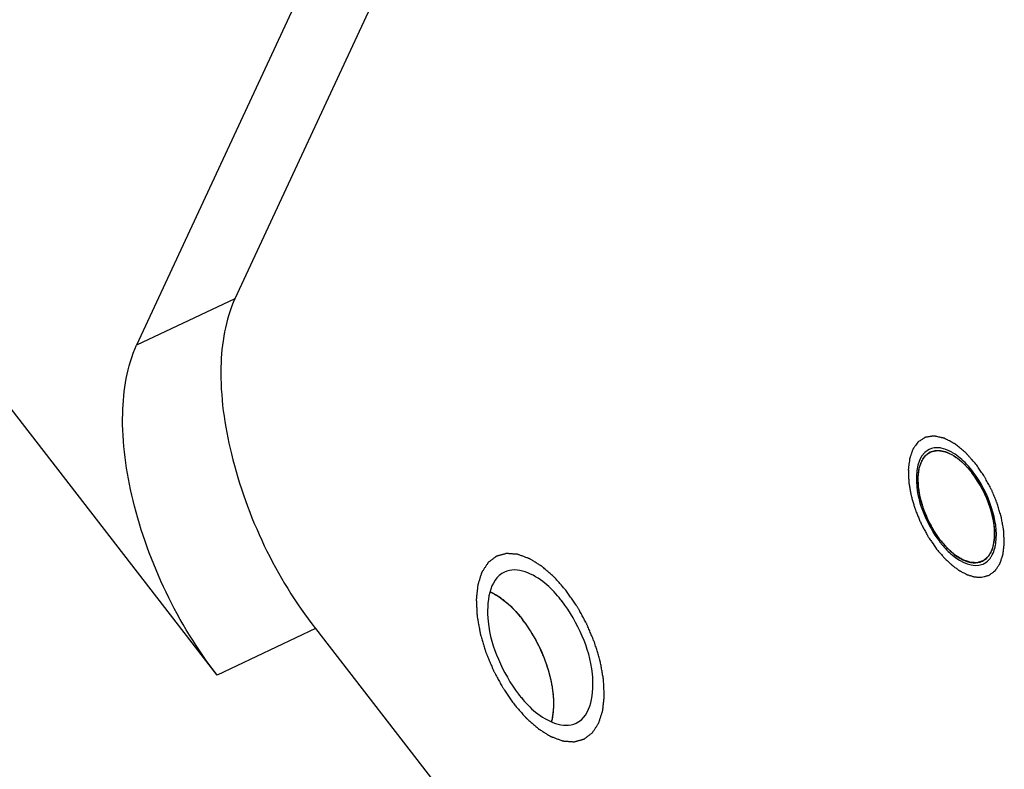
# Model space of a CAD drawing. Header units: millimetres. Extents: x 0 to 7560, y 0 to 5346.
# Tile 220 of 242: x 5872 to 5892, y 4129 to 4143. Entities that reach past the tile are written whole.
import ezdxf

# ---------------------------------------------------------------- set-up
doc = ezdxf.new("R2010")
doc.units = ezdxf.units.MM
for name, color, linetype in [('CSH-ST-M4-20_PBL912', 7, 'Continuous'), ('M2302601_PBL878', 7, 'Continuous'), ('MISUMI_FCBBS3-5-25_PBL917', 7, 'Continuous')]:
    doc.layers.add(name, color=color, linetype=linetype)

msp = doc.modelspace()

# ---------------------------------------------------------------- linework, layer by layer
at = {"layer": 'CSH-ST-M4-20_PBL912', "color": 134}
for p, q in [((5881.806, 4131.965), (5881.8, 4131.969)), ((5881.88, 4131.918), (5881.874, 4131.922)), ((5882.113, 4131.726), (5882.109, 4131.73)), ((5882.536, 4131.178), (5882.533, 4131.183)), ((5882.705, 4130.851), (5882.702, 4130.856)), ((5882.916, 4130.168), (5882.915, 4130.173)), ((5882.948, 4129.848), (5882.948, 4129.852))]:
    msp.add_line(p, q, dxfattribs=at)
at = {"layer": 'CSH-ST-M4-20_PBL912', "color": 7}
for points in [[(5881.686, 4132.027), (5881.725, 4132.01), (5881.763, 4131.99), (5881.8, 4131.969)], [(5882.904, 4129.459), (5882.916, 4129.499), (5882.924, 4129.54), (5882.931, 4129.581)]]:
    msp.add_open_spline(points, degree=3, dxfattribs=at)
at = {"layer": 'CSH-ST-M4-20_PBL912', "color": 134}
for points, knots in [([(5881.8, 4131.969), (5881.791, 4131.974), (5881.773, 4131.984), (5881.75, 4131.996), (5881.735, 4132.004), (5881.726, 4132.008), (5881.714, 4132.014), (5881.701, 4132.02), (5881.692, 4132.024), (5881.687, 4132.026)], [0, 0, 0, 0, 0.25, 0.5, 0.625, 0.6875, 0.75, 0.875, 1, 1, 1, 1]), ([(5881.874, 4131.922), (5881.863, 4131.929), (5881.85, 4131.938), (5881.834, 4131.948), (5881.827, 4131.953), (5881.821, 4131.956), (5881.815, 4131.96), (5881.809, 4131.963), (5881.806, 4131.965)], [0, 0, 0, 0, 0.5, 0.625, 0.75, 0.8125, 0.875, 1, 1, 1, 1]), ([(5882.109, 4131.73), (5882.1, 4131.738), (5882.087, 4131.751), (5882.068, 4131.768), (5882.053, 4131.781), (5882.038, 4131.795), (5882.02, 4131.811), (5881.998, 4131.829), (5881.972, 4131.85), (5881.953, 4131.865), (5881.939, 4131.875), (5881.926, 4131.886), (5881.906, 4131.9), (5881.89, 4131.911), (5881.88, 4131.918)], [0, 0, 0, 0, 0.125, 0.1875, 0.25, 0.3125, 0.375, 0.5, 0.625, 0.6875, 0.75, 0.8125, 0.875, 1, 1, 1, 1]), ([(5882.333, 4131.477), (5882.325, 4131.488), (5882.312, 4131.504), (5882.295, 4131.525), (5882.281, 4131.542), (5882.269, 4131.557), (5882.26, 4131.568), (5882.252, 4131.577), (5882.241, 4131.59), (5882.228, 4131.604), (5882.214, 4131.621), (5882.195, 4131.642), (5882.17, 4131.667), (5882.141, 4131.698), (5882.122, 4131.716), (5882.113, 4131.726)], [0, 0, 0, 0, 0.125, 0.1875, 0.25, 0.3125, 0.34375, 0.375, 0.4375, 0.5, 0.5625, 0.625, 0.75, 0.875, 1, 1, 1, 1]), ([(5882.533, 4131.183), (5882.525, 4131.196), (5882.514, 4131.214), (5882.499, 4131.238), (5882.487, 4131.258), (5882.476, 4131.275), (5882.468, 4131.287), (5882.46, 4131.299), (5882.451, 4131.314), (5882.44, 4131.331), (5882.426, 4131.35), (5882.409, 4131.375), (5882.387, 4131.406), (5882.36, 4131.442), (5882.342, 4131.466), (5882.333, 4131.477)], [0, 0, 0, 0, 0.125, 0.1875, 0.25, 0.3125, 0.34375, 0.375, 0.4375, 0.5, 0.5625, 0.625, 0.75, 0.875, 1, 1, 1, 1]), ([(5882.702, 4130.856), (5882.696, 4130.869), (5882.688, 4130.889), (5882.675, 4130.915), (5882.665, 4130.937), (5882.656, 4130.955), (5882.649, 4130.969), (5882.643, 4130.981), (5882.635, 4130.998), (5882.625, 4131.016), (5882.614, 4131.038), (5882.605, 4131.055), (5882.597, 4131.069), (5882.59, 4131.082), (5882.582, 4131.098), (5882.573, 4131.113), (5882.566, 4131.126), (5882.554, 4131.147), (5882.544, 4131.164), (5882.536, 4131.178)], [0, 0, 0, 0, 0.125, 0.1875, 0.25, 0.3125, 0.34375, 0.375, 0.4375, 0.5, 0.5625, 0.625, 0.65625, 0.6875, 0.75, 0.8125, 0.84375, 0.875, 1, 1, 1, 1]), ([(5882.833, 4130.51), (5882.829, 4130.523), (5882.823, 4130.54), (5882.817, 4130.56), (5882.812, 4130.574), (5882.803, 4130.6), (5882.793, 4130.63), (5882.782, 4130.659), (5882.774, 4130.682), (5882.767, 4130.701), (5882.76, 4130.718), (5882.755, 4130.731), (5882.749, 4130.745), (5882.739, 4130.771), (5882.724, 4130.807), (5882.711, 4130.837), (5882.705, 4130.851)], [0, 0, 0, 0, 0.125, 0.15625, 0.1875, 0.25, 0.375, 0.4375, 0.5, 0.5625, 0.625, 0.65625, 0.6875, 0.75, 0.875, 1, 1, 1, 1]), ([(5882.915, 4130.173), (5882.913, 4130.186), (5882.91, 4130.203), (5882.906, 4130.222), (5882.903, 4130.236), (5882.9, 4130.254), (5882.895, 4130.276), (5882.891, 4130.297), (5882.886, 4130.316), (5882.882, 4130.336), (5882.876, 4130.358), (5882.87, 4130.38), (5882.865, 4130.402), (5882.859, 4130.421), (5882.855, 4130.438), (5882.851, 4130.452), (5882.846, 4130.467), (5882.84, 4130.487), (5882.836, 4130.502), (5882.833, 4130.51)], [0, 0, 0, 0, 0.125, 0.15625, 0.1875, 0.25, 0.3125, 0.375, 0.4375, 0.5, 0.5625, 0.625, 0.6875, 0.75, 0.8125, 0.84375, 0.875, 0.9375, 1, 1, 1, 1]), ([(5882.948, 4129.852), (5882.948, 4129.864), (5882.947, 4129.882), (5882.946, 4129.906), (5882.945, 4129.927), (5882.944, 4129.947), (5882.942, 4129.966), (5882.94, 4129.985), (5882.939, 4130.003), (5882.937, 4130.024), (5882.934, 4130.045), (5882.932, 4130.065), (5882.929, 4130.084), (5882.927, 4130.1), (5882.925, 4130.113), (5882.922, 4130.135), (5882.919, 4130.153), (5882.916, 4130.168)], [0, 0, 0, 0, 0.125, 0.1875, 0.25, 0.3125, 0.375, 0.4375, 0.5, 0.5625, 0.625, 0.6875, 0.75, 0.8125, 0.84375, 0.875, 1, 1, 1, 1]), ([(5882.931, 4129.583), (5882.933, 4129.593), (5882.935, 4129.607), (5882.937, 4129.626), (5882.94, 4129.648), (5882.943, 4129.675), (5882.946, 4129.719), (5882.948, 4129.764), (5882.949, 4129.811), (5882.948, 4129.836), (5882.948, 4129.848)], [0, 0, 0, 0, 0.125, 0.1875, 0.25, 0.375, 0.5, 0.75, 0.875, 1, 1, 1, 1])]:
    msp.add_open_spline(points, degree=3, knots=knots, dxfattribs=at)
at = {"layer": 'CSH-ST-M4-20_PBL912', "color": 7}
for points, knots in [([(5881.8, 4131.969), (5881.847, 4131.941), (5882.049, 4131.805), (5882.218, 4131.626), (5882.333, 4131.477)], [0, 0, 0, 0, 0.225231, 1, 1, 1, 1]), ([(5882.931, 4129.581), (5882.954, 4129.726), (5882.951, 4130.048), (5882.801, 4130.71), (5882.553, 4131.194), (5882.333, 4131.477)], [0, 0, 0, 0, 0.217315, 0.469219, 1, 1, 1, 1])]:
    msp.add_open_spline(points, degree=3, knots=knots, dxfattribs=at)
at = {"layer": 'CSH-ST-M4-20_PBL912', "color": 134}
msp.add_open_spline([(5882.906, 4129.464), (5882.911, 4129.482), (5882.921, 4129.521), (5882.928, 4129.562), (5882.931, 4129.583)], degree=3, dxfattribs=at)
at = {"layer": 'M2302601_PBL878', "color": 7}
for p, q in [((5884.941, 4155.656), (5876.659, 4137.811)), ((5879.38, 4146.931), (5874.721, 4136.893)), ((5876.309, 4130.382), (5868.241, 4140.804)), ((5878.247, 4131.3), (5889.773, 4116.412))]:
    msp.add_line(p, q, dxfattribs=at)
at = {"layer": 'M2302601_PBL878', "color": 2}
for p, q in [((5876.659, 4137.811), (5874.721, 4136.893)), ((5878.247, 4131.3), (5876.309, 4130.382))]:
    msp.add_line(p, q, dxfattribs=at)
at = {"layer": 'M2302601_PBL878', "color": 7}
for centre, radius, start, end in [((5890.492, 4134.538), 0.33, 115.3948, 117.7323), ((5890.497, 4134.381), 0.489, 79.0131, 83.3835), ((5890.364, 4134.019), 0.876, 60.4999, 62.5307), ((5890.329, 4133.956), 0.948, 58.2858, 60.4971), ((5889.656, 4133.201), 1.965, 37.7415, 39.5148), ((5889.613, 4133.168), 2.019, 37.246, 37.7463), ((5892.159, 4134.245), 2.019, 217.246, 217.7463), ((5892.116, 4134.212), 1.965, 217.7415, 219.5148), ((5890.711, 4133.12), 0.964, 351.054, 352.2599), ((5891.28, 4132.874), 0.329, 292.6212, 295.3943), ((5891.28, 4132.875), 0.33, 295.3948, 297.7323), ((5891.202, 4132.952), 0.44, 322.8526, 326.4222), ((5881.06, 4130.259), 2.59, 37.7406, 39.6237), ((5884.303, 4131.59), 2.59, 217.7406, 219.6237)]:
    msp.add_arc(centre, radius, start, end, dxfattribs=at)
for points, knots in [([(5876.659, 4137.811), (5876.466, 4137.394), (5876.305, 4136.337), (5876.633, 4134.043), (5877.466, 4132.309), (5878.247, 4131.3)], [0, 0, 0, 0, 0.198925, 0.447699, 1, 1, 1, 1]), ([(5876.309, 4130.382), (5875.528, 4131.391), (5874.695, 4133.125), (5874.367, 4135.419), (5874.528, 4136.476), (5874.721, 4136.893)], [0, 0, 0, 0, 0.552301, 0.801075, 1, 1, 1, 1]), ([(5890.339, 4134.83), (5890.111, 4134.711), (5890.055, 4134.122), (5890.239, 4133.534), (5890.432, 4133.181), (5890.552, 4133.023)], [0, 0, 0, 0, 0.396826, 0.693222, 1, 1, 1, 1]), ([(5891.172, 4134.451), (5891.145, 4134.484), (5891.042, 4134.6), (5890.924, 4134.703), (5890.827, 4134.763)], [0, 0, 0, 0, 0.27051, 1, 1, 1, 1]), ([(5891.666, 4132.99), (5891.697, 4133.221), (5891.609, 4133.73), (5891.38, 4134.179), (5891.22, 4134.39)], [0, 0, 0, 0, 0.469215, 1, 1, 1, 1]), ([(5890.6, 4132.962), (5890.664, 4132.885), (5890.864, 4132.668), (5891.215, 4132.491), (5891.407, 4132.571)], [0, 0, 0, 0, 0.323523, 1, 1, 1, 1]), ([(5891.569, 4132.709), (5891.574, 4132.716), (5891.583, 4132.732), (5891.592, 4132.747), (5891.596, 4132.756)], [0, 0, 0, 0, 0.493823, 1, 1, 1, 1]), ([(5881.975, 4132.416), (5881.666, 4132.269), (5881.58, 4131.471), (5881.831, 4130.688), (5882.091, 4130.215), (5882.254, 4130.004)], [0, 0, 0, 0, 0.394627, 0.692352, 1, 1, 1, 1]), ([(5883.055, 4131.911), (5882.97, 4132.014), (5882.703, 4132.303), (5882.224, 4132.534), (5881.975, 4132.416)], [0, 0, 0, 0, 0.32577, 1, 1, 1, 1]), ([(5883.388, 4129.433), (5883.697, 4129.58), (5883.782, 4130.378), (5883.532, 4131.161), (5883.271, 4131.634), (5883.108, 4131.845)], [0, 0, 0, 0, 0.394627, 0.692352, 1, 1, 1, 1]), ([(5882.308, 4129.938), (5882.393, 4129.835), (5882.659, 4129.546), (5883.138, 4129.315), (5883.388, 4129.433)], [0, 0, 0, 0, 0.32577, 1, 1, 1, 1])]:
    msp.add_open_spline(points, degree=3, knots=knots, dxfattribs=at)
at = {"layer": 'M2302601_PBL878', "color": 134}
for points, knots in [([(5891.274, 4134.543), (5891.249, 4134.571), (5891.211, 4134.614), (5891.161, 4134.671), (5891.13, 4134.706), (5891.104, 4134.734), (5891.089, 4134.752), (5891.078, 4134.764), (5891.071, 4134.771), (5891.065, 4134.776), (5891.057, 4134.783), (5891.037, 4134.799), (5891.007, 4134.824), (5890.968, 4134.857), (5890.928, 4134.889), (5890.899, 4134.913), (5890.879, 4134.93), (5890.871, 4134.936), (5890.864, 4134.942), (5890.858, 4134.946), (5890.846, 4134.952), (5890.83, 4134.961), (5890.804, 4134.975), (5890.771, 4134.993), (5890.738, 4135.01), (5890.712, 4135.024), (5890.692, 4135.035), (5890.676, 4135.043), (5890.665, 4135.05), (5890.658, 4135.053), (5890.653, 4135.056), (5890.649, 4135.057), (5890.642, 4135.058), (5890.631, 4135.061), (5890.616, 4135.064), (5890.597, 4135.068), (5890.572, 4135.074), (5890.54, 4135.081), (5890.509, 4135.088), (5890.484, 4135.094), (5890.468, 4135.097), (5890.457, 4135.1), (5890.451, 4135.101), (5890.446, 4135.1), (5890.439, 4135.099), (5890.428, 4135.098), (5890.414, 4135.096), (5890.392, 4135.092), (5890.365, 4135.089), (5890.337, 4135.085), (5890.315, 4135.081), (5890.301, 4135.079), (5890.29, 4135.078), (5890.284, 4135.077), (5890.278, 4135.076), (5890.273, 4135.074), (5890.265, 4135.068), (5890.254, 4135.061), (5890.235, 4135.049), (5890.212, 4135.034), (5890.175, 4135.011), (5890.148, 4134.993), (5890.129, 4134.981)], [0, 0, 0, 0, 0.0625, 0.09375, 0.125, 0.140625, 0.15625, 0.164062, 0.167969, 0.171875, 0.179688, 0.1875, 0.21875, 0.25, 0.28125, 0.3125, 0.320312, 0.328125, 0.332031, 0.335938, 0.34375, 0.359375, 0.375, 0.40625, 0.4375, 0.453125, 0.46875, 0.484375, 0.492188, 0.496094, 0.5, 0.503906, 0.507812, 0.515625, 0.53125, 0.546875, 0.5625, 0.59375, 0.625, 0.640625, 0.65625, 0.664062, 0.667969, 0.671875, 0.679688, 0.6875, 0.703125, 0.71875, 0.75, 0.78125, 0.796875, 0.8125, 0.820312, 0.828125, 0.832031, 0.835938, 0.84375, 0.859375, 0.875, 0.90625, 0.9375, 1, 1, 1, 1]), ([(5890.129, 4134.981), (5890.111, 4134.955), (5890.088, 4134.923), (5890.061, 4134.885), (5890.049, 4134.868), (5890.041, 4134.857), (5890.037, 4134.851), (5890.032, 4134.845), (5890.028, 4134.834), (5890.022, 4134.817), (5890.014, 4134.795), (5890.005, 4134.77), (5889.996, 4134.744), (5889.987, 4134.719), (5889.98, 4134.697), (5889.974, 4134.68), (5889.97, 4134.669), (5889.967, 4134.661), (5889.966, 4134.65), (5889.964, 4134.633), (5889.959, 4134.596), (5889.954, 4134.555), (5889.949, 4134.514), (5889.945, 4134.488), (5889.943, 4134.468), (5889.941, 4134.455), (5889.94, 4134.445), (5889.94, 4134.433), (5889.941, 4134.413), (5889.942, 4134.383), (5889.943, 4134.348), (5889.944, 4134.313), (5889.946, 4134.278), (5889.947, 4134.244), (5889.948, 4134.214), (5889.948, 4134.194), (5889.951, 4134.181), (5889.954, 4134.163), (5889.961, 4134.122), (5889.972, 4134.059), (5889.983, 4133.996), (5889.991, 4133.952), (5889.994, 4133.927), (5890.003, 4133.901), (5890.012, 4133.869), (5890.023, 4133.83), (5890.035, 4133.791), (5890.046, 4133.752), (5890.058, 4133.713), (5890.068, 4133.681), (5890.075, 4133.655), (5890.082, 4133.635), (5890.09, 4133.616), (5890.106, 4133.577), (5890.13, 4133.52), (5890.157, 4133.455), (5890.178, 4133.404), (5890.191, 4133.372), (5890.205, 4133.347), (5890.218, 4133.322), (5890.235, 4133.291), (5890.255, 4133.253), (5890.276, 4133.216), (5890.296, 4133.179), (5890.313, 4133.148), (5890.326, 4133.123), (5890.336, 4133.104), (5890.348, 4133.088), (5890.363, 4133.065), (5890.383, 4133.037), (5890.429, 4132.97), (5890.467, 4132.915), (5890.498, 4132.87)], [0, 0, 0, 0, 0.0625, 0.078125, 0.09375, 0.101562, 0.105469, 0.109375, 0.117188, 0.125, 0.140625, 0.15625, 0.171875, 0.1875, 0.203125, 0.210938, 0.21875, 0.222656, 0.226562, 0.234375, 0.25, 0.28125, 0.296875, 0.3125, 0.320312, 0.328125, 0.332031, 0.335938, 0.34375, 0.359375, 0.375, 0.390625, 0.40625, 0.421875, 0.4375, 0.445312, 0.449219, 0.453125, 0.46875, 0.5, 0.53125, 0.546875, 0.554688, 0.5625, 0.578125, 0.59375, 0.609375, 0.625, 0.640625, 0.65625, 0.664062, 0.671875, 0.679688, 0.6875, 0.71875, 0.75, 0.765625, 0.78125, 0.789062, 0.796875, 0.8125, 0.828125, 0.84375, 0.859375, 0.875, 0.882812, 0.890625, 0.898438, 0.90625, 0.921875, 0.9375, 1, 1, 1, 1]), ([(5891.383, 4132.313), (5891.4, 4132.317), (5891.425, 4132.324), (5891.459, 4132.333), (5891.484, 4132.34), (5891.51, 4132.347), (5891.531, 4132.351), (5891.545, 4132.363), (5891.559, 4132.373), (5891.576, 4132.386), (5891.597, 4132.402), (5891.619, 4132.417), (5891.634, 4132.429), (5891.645, 4132.437), (5891.649, 4132.44), (5891.653, 4132.442), (5891.656, 4132.447), (5891.66, 4132.454), (5891.667, 4132.464), (5891.678, 4132.48), (5891.692, 4132.5), (5891.708, 4132.525), (5891.721, 4132.545), (5891.732, 4132.561), (5891.739, 4132.571), (5891.745, 4132.58), (5891.749, 4132.586), (5891.751, 4132.594), (5891.754, 4132.604), (5891.759, 4132.617), (5891.766, 4132.638), (5891.774, 4132.664), (5891.785, 4132.696), (5891.793, 4132.722), (5891.8, 4132.743), (5891.804, 4132.756), (5891.808, 4132.766), (5891.809, 4132.779), (5891.811, 4132.795), (5891.813, 4132.814), (5891.816, 4132.839), (5891.82, 4132.871), (5891.824, 4132.909), (5891.828, 4132.941), (5891.83, 4132.964), (5891.832, 4132.976), (5891.833, 4132.989), (5891.832, 4133.007), (5891.831, 4133.035), (5891.829, 4133.07), (5891.827, 4133.112), (5891.825, 4133.155), (5891.824, 4133.19), (5891.822, 4133.218), (5891.822, 4133.236), (5891.818, 4133.251), (5891.816, 4133.267), (5891.811, 4133.294), (5891.804, 4133.332), (5891.796, 4133.378), (5891.787, 4133.425), (5891.78, 4133.463), (5891.775, 4133.49), (5891.773, 4133.505), (5891.768, 4133.521), (5891.762, 4133.54), (5891.748, 4133.587), (5891.731, 4133.642), (5891.713, 4133.704), (5891.701, 4133.743), (5891.692, 4133.774), (5891.679, 4133.805), (5891.657, 4133.859), (5891.631, 4133.921), (5891.608, 4133.975), (5891.595, 4134.006), (5891.586, 4134.029), (5891.576, 4134.052), (5891.559, 4134.082), (5891.539, 4134.119), (5891.514, 4134.164), (5891.49, 4134.209), (5891.47, 4134.246), (5891.454, 4134.276), (5891.438, 4134.306), (5891.414, 4134.34), (5891.377, 4134.394), (5891.33, 4134.462), (5891.293, 4134.516), (5891.274, 4134.543)], [0, 0, 0, 0, 0.03125, 0.046875, 0.0625, 0.078125, 0.09375, 0.101562, 0.109375, 0.125, 0.140625, 0.15625, 0.171875, 0.175781, 0.179688, 0.181641, 0.183594, 0.1875, 0.195312, 0.203125, 0.21875, 0.234375, 0.25, 0.257812, 0.265625, 0.269531, 0.273438, 0.277344, 0.28125, 0.289062, 0.296875, 0.3125, 0.328125, 0.34375, 0.351562, 0.359375, 0.363281, 0.367188, 0.375, 0.382812, 0.390625, 0.40625, 0.421875, 0.4375, 0.445312, 0.449219, 0.453125, 0.460938, 0.46875, 0.484375, 0.5, 0.515625, 0.53125, 0.539062, 0.546875, 0.550781, 0.554688, 0.5625, 0.578125, 0.59375, 0.609375, 0.625, 0.632812, 0.636719, 0.640625, 0.648438, 0.65625, 0.6875, 0.703125, 0.71875, 0.726562, 0.734375, 0.75, 0.78125, 0.796875, 0.804688, 0.8125, 0.820312, 0.828125, 0.84375, 0.859375, 0.875, 0.890625, 0.898438, 0.90625, 0.921875, 0.9375, 0.96875, 1, 1, 1, 1]), ([(5883.199, 4132.04), (5883.18, 4132.062), (5883.141, 4132.107), (5883.092, 4132.163), (5883.053, 4132.207), (5883.024, 4132.241), (5882.999, 4132.269), (5882.982, 4132.288), (5882.973, 4132.299), (5882.965, 4132.308), (5882.958, 4132.314), (5882.947, 4132.324), (5882.93, 4132.339), (5882.894, 4132.371), (5882.853, 4132.406), (5882.812, 4132.442), (5882.782, 4132.469), (5882.756, 4132.492), (5882.739, 4132.507), (5882.728, 4132.516), (5882.721, 4132.524), (5882.713, 4132.528), (5882.703, 4132.534), (5882.685, 4132.545), (5882.659, 4132.562), (5882.628, 4132.581), (5882.598, 4132.6), (5882.567, 4132.619), (5882.536, 4132.639), (5882.511, 4132.655), (5882.493, 4132.666), (5882.482, 4132.672), (5882.475, 4132.678), (5882.467, 4132.68), (5882.457, 4132.684), (5882.439, 4132.69), (5882.414, 4132.7), (5882.384, 4132.711), (5882.354, 4132.722), (5882.323, 4132.733), (5882.293, 4132.744), (5882.268, 4132.753), (5882.25, 4132.76), (5882.24, 4132.763), (5882.232, 4132.767), (5882.225, 4132.766), (5882.216, 4132.767), (5882.2, 4132.768), (5882.177, 4132.77), (5882.15, 4132.772), (5882.122, 4132.774), (5882.094, 4132.776), (5882.067, 4132.778), (5882.044, 4132.78), (5882.028, 4132.781), (5882.018, 4132.781), (5882.011, 4132.783), (5882.005, 4132.78), (5881.997, 4132.778), (5881.983, 4132.774), (5881.963, 4132.769), (5881.938, 4132.762), (5881.914, 4132.755), (5881.889, 4132.748), (5881.865, 4132.741), (5881.845, 4132.735), (5881.83, 4132.732), (5881.822, 4132.729), (5881.816, 4132.728), (5881.811, 4132.724), (5881.804, 4132.719), (5881.793, 4132.71), (5881.776, 4132.697), (5881.755, 4132.681), (5881.735, 4132.666), (5881.715, 4132.651), (5881.694, 4132.635), (5881.678, 4132.622), (5881.666, 4132.613), (5881.659, 4132.608), (5881.653, 4132.605), (5881.65, 4132.598), (5881.645, 4132.591), (5881.636, 4132.576), (5881.623, 4132.557), (5881.607, 4132.533), (5881.591, 4132.509), (5881.576, 4132.485), (5881.56, 4132.461), (5881.547, 4132.441), (5881.538, 4132.427), (5881.533, 4132.419), (5881.528, 4132.414), (5881.526, 4132.406), (5881.523, 4132.396), (5881.517, 4132.378), (5881.509, 4132.352), (5881.499, 4132.321), (5881.489, 4132.291), (5881.48, 4132.26), (5881.47, 4132.23), (5881.462, 4132.204), (5881.456, 4132.186), (5881.453, 4132.176), (5881.45, 4132.169), (5881.449, 4132.159), (5881.448, 4132.147), (5881.446, 4132.126), (5881.442, 4132.095), (5881.438, 4132.059), (5881.434, 4132.022), (5881.43, 4131.986), (5881.426, 4131.949), (5881.423, 4131.919), (5881.421, 4131.897), (5881.42, 4131.885), (5881.418, 4131.876), (5881.419, 4131.866), (5881.42, 4131.852), (5881.421, 4131.828), (5881.423, 4131.794), (5881.425, 4131.753), (5881.427, 4131.712), (5881.429, 4131.671), (5881.431, 4131.63), (5881.433, 4131.595), (5881.434, 4131.571), (5881.434, 4131.558), (5881.434, 4131.548), (5881.437, 4131.536), (5881.44, 4131.521), (5881.444, 4131.495), (5881.451, 4131.458), (5881.459, 4131.413), (5881.47, 4131.353), (5881.481, 4131.293), (5881.491, 4131.241), (5881.495, 4131.215), (5881.498, 4131.2), (5881.5, 4131.189), (5881.504, 4131.177), (5881.508, 4131.162), (5881.516, 4131.136), (5881.532, 4131.083), (5881.555, 4131.007), (5881.578, 4130.932), (5881.594, 4130.879), (5881.603, 4130.849), (5881.609, 4130.826), (5881.62, 4130.803), (5881.632, 4130.774), (5881.654, 4130.721), (5881.685, 4130.646), (5881.717, 4130.572), (5881.738, 4130.519), (5881.751, 4130.489), (5881.76, 4130.467), (5881.772, 4130.446), (5881.788, 4130.417), (5881.815, 4130.367), (5881.853, 4130.296), (5881.892, 4130.225), (5881.919, 4130.175), (5881.935, 4130.147), (5881.946, 4130.125), (5881.96, 4130.106), (5881.978, 4130.079), (5882.001, 4130.046), (5882.028, 4130.007), (5882.064, 4129.954), (5882.109, 4129.888), (5882.146, 4129.836), (5882.164, 4129.809)], [0, 0, 0, 0, 0.015625, 0.03125, 0.039062, 0.046875, 0.054688, 0.058594, 0.060547, 0.0625, 0.064453, 0.066406, 0.070312, 0.078125, 0.09375, 0.101562, 0.109375, 0.117188, 0.121094, 0.123047, 0.125, 0.126953, 0.128906, 0.132812, 0.140625, 0.148438, 0.15625, 0.164062, 0.171875, 0.179688, 0.183594, 0.185547, 0.1875, 0.189453, 0.191406, 0.195312, 0.203125, 0.210938, 0.21875, 0.226562, 0.234375, 0.242188, 0.246094, 0.248047, 0.25, 0.251953, 0.253906, 0.257812, 0.265625, 0.273438, 0.28125, 0.289062, 0.296875, 0.304688, 0.308594, 0.310547, 0.3125, 0.314453, 0.316406, 0.320312, 0.328125, 0.335938, 0.34375, 0.351562, 0.359375, 0.367188, 0.371094, 0.373047, 0.375, 0.376953, 0.378906, 0.382812, 0.390625, 0.398438, 0.40625, 0.414062, 0.421875, 0.429688, 0.433594, 0.435547, 0.4375, 0.439453, 0.441406, 0.445312, 0.453125, 0.460938, 0.46875, 0.476562, 0.484375, 0.492188, 0.496094, 0.498047, 0.5, 0.501953, 0.503906, 0.507812, 0.515625, 0.523438, 0.53125, 0.539062, 0.546875, 0.554688, 0.558594, 0.560547, 0.5625, 0.564453, 0.566406, 0.570312, 0.578125, 0.585938, 0.59375, 0.601562, 0.609375, 0.617188, 0.621094, 0.623047, 0.625, 0.626953, 0.628906, 0.632812, 0.640625, 0.648438, 0.65625, 0.664062, 0.671875, 0.679688, 0.683594, 0.685547, 0.6875, 0.689453, 0.691406, 0.695312, 0.703125, 0.710938, 0.71875, 0.734375, 0.742188, 0.746094, 0.748047, 0.75, 0.751953, 0.753906, 0.757812, 0.765625, 0.78125, 0.796875, 0.804688, 0.808594, 0.8125, 0.816406, 0.820312, 0.828125, 0.84375, 0.859375, 0.867188, 0.871094, 0.875, 0.878906, 0.882812, 0.890625, 0.90625, 0.921875, 0.929688, 0.933594, 0.9375, 0.941406, 0.945312, 0.953125, 0.960938, 0.96875, 0.984375, 1, 1, 1, 1]), ([(5890.498, 4132.87), (5890.516, 4132.849), (5890.551, 4132.807), (5890.592, 4132.76), (5890.619, 4132.729), (5890.632, 4132.713), (5890.646, 4132.697), (5890.665, 4132.68), (5890.689, 4132.657), (5890.717, 4132.63), (5890.746, 4132.603), (5890.77, 4132.58), (5890.787, 4132.564), (5890.796, 4132.556), (5890.806, 4132.549), (5890.817, 4132.54), (5890.846, 4132.519), (5890.879, 4132.495), (5890.912, 4132.47), (5890.929, 4132.458), (5890.939, 4132.451), (5890.946, 4132.445), (5890.953, 4132.442), (5890.963, 4132.437), (5890.979, 4132.428), (5891.013, 4132.41), (5891.047, 4132.393), (5891.075, 4132.378), (5891.087, 4132.372), (5891.097, 4132.366), (5891.106, 4132.363), (5891.122, 4132.358), (5891.145, 4132.351), (5891.172, 4132.343), (5891.199, 4132.335), (5891.222, 4132.328), (5891.237, 4132.323), (5891.246, 4132.321), (5891.255, 4132.321), (5891.266, 4132.32), (5891.283, 4132.319), (5891.305, 4132.317), (5891.34, 4132.315), (5891.366, 4132.314), (5891.383, 4132.313)], [0, 0, 0, 0, 0.0625, 0.125, 0.140625, 0.15625, 0.171875, 0.1875, 0.21875, 0.25, 0.28125, 0.3125, 0.328125, 0.335938, 0.34375, 0.359375, 0.375, 0.4375, 0.46875, 0.484375, 0.492188, 0.5, 0.507812, 0.515625, 0.53125, 0.5625, 0.625, 0.640625, 0.65625, 0.664062, 0.671875, 0.6875, 0.71875, 0.75, 0.78125, 0.8125, 0.828125, 0.835938, 0.84375, 0.859375, 0.875, 0.90625, 0.9375, 1, 1, 1, 1]), ([(5882.164, 4129.809), (5882.183, 4129.787), (5882.222, 4129.742), (5882.271, 4129.686), (5882.31, 4129.642), (5882.339, 4129.608), (5882.363, 4129.58), (5882.38, 4129.561), (5882.39, 4129.55), (5882.397, 4129.541), (5882.405, 4129.535), (5882.415, 4129.525), (5882.433, 4129.51), (5882.469, 4129.478), (5882.51, 4129.443), (5882.55, 4129.407), (5882.581, 4129.38), (5882.606, 4129.357), (5882.624, 4129.342), (5882.634, 4129.333), (5882.642, 4129.325), (5882.65, 4129.321), (5882.66, 4129.315), (5882.678, 4129.304), (5882.704, 4129.287), (5882.734, 4129.268), (5882.765, 4129.249), (5882.796, 4129.23), (5882.827, 4129.21), (5882.852, 4129.194), (5882.87, 4129.183), (5882.88, 4129.177), (5882.888, 4129.171), (5882.896, 4129.169), (5882.906, 4129.165), (5882.923, 4129.159), (5882.949, 4129.149), (5882.979, 4129.138), (5883.009, 4129.127), (5883.04, 4129.116), (5883.07, 4129.105), (5883.095, 4129.096), (5883.113, 4129.089), (5883.123, 4129.086), (5883.131, 4129.082), (5883.137, 4129.083), (5883.147, 4129.082), (5883.163, 4129.081), (5883.186, 4129.079), (5883.213, 4129.077), (5883.241, 4129.075), (5883.268, 4129.073), (5883.296, 4129.071), (5883.319, 4129.069), (5883.335, 4129.068), (5883.344, 4129.068), (5883.351, 4129.066), (5883.357, 4129.069), (5883.366, 4129.071), (5883.38, 4129.075), (5883.4, 4129.08), (5883.424, 4129.087), (5883.449, 4129.094), (5883.473, 4129.101), (5883.498, 4129.108), (5883.518, 4129.114), (5883.532, 4129.117), (5883.54, 4129.12), (5883.547, 4129.121), (5883.552, 4129.125), (5883.558, 4129.13), (5883.57, 4129.139), (5883.587, 4129.152), (5883.607, 4129.168), (5883.628, 4129.183), (5883.648, 4129.198), (5883.668, 4129.214), (5883.685, 4129.227), (5883.697, 4129.236), (5883.704, 4129.241), (5883.709, 4129.244), (5883.713, 4129.251), (5883.718, 4129.258), (5883.727, 4129.273), (5883.74, 4129.292), (5883.756, 4129.316), (5883.771, 4129.34), (5883.787, 4129.364), (5883.803, 4129.388), (5883.816, 4129.408), (5883.825, 4129.422), (5883.83, 4129.43), (5883.834, 4129.435), (5883.836, 4129.443), (5883.84, 4129.453), (5883.845, 4129.471), (5883.854, 4129.497), (5883.863, 4129.528), (5883.873, 4129.558), (5883.883, 4129.589), (5883.893, 4129.619), (5883.901, 4129.645), (5883.907, 4129.663), (5883.91, 4129.673), (5883.913, 4129.68), (5883.913, 4129.69), (5883.915, 4129.702), (5883.917, 4129.723), (5883.921, 4129.754), (5883.924, 4129.79), (5883.928, 4129.827), (5883.932, 4129.863), (5883.936, 4129.9), (5883.94, 4129.93), (5883.942, 4129.952), (5883.943, 4129.964), (5883.945, 4129.973), (5883.944, 4129.983), (5883.943, 4129.997), (5883.942, 4130.021), (5883.94, 4130.055), (5883.938, 4130.096), (5883.936, 4130.137), (5883.934, 4130.178), (5883.932, 4130.22), (5883.93, 4130.254), (5883.929, 4130.278), (5883.928, 4130.291), (5883.928, 4130.301), (5883.926, 4130.313), (5883.923, 4130.328), (5883.918, 4130.354), (5883.912, 4130.391), (5883.903, 4130.436), (5883.892, 4130.496), (5883.882, 4130.556), (5883.872, 4130.608), (5883.867, 4130.634), (5883.864, 4130.649), (5883.863, 4130.66), (5883.859, 4130.672), (5883.854, 4130.687), (5883.846, 4130.713), (5883.83, 4130.766), (5883.808, 4130.842), (5883.785, 4130.917), (5883.769, 4130.97), (5883.759, 4131), (5883.753, 4131.023), (5883.743, 4131.046), (5883.731, 4131.075), (5883.709, 4131.128), (5883.678, 4131.203), (5883.646, 4131.277), (5883.624, 4131.33), (5883.611, 4131.36), (5883.603, 4131.382), (5883.59, 4131.403), (5883.575, 4131.432), (5883.548, 4131.482), (5883.509, 4131.553), (5883.471, 4131.624), (5883.444, 4131.674), (5883.428, 4131.702), (5883.417, 4131.724), (5883.403, 4131.743), (5883.385, 4131.77), (5883.362, 4131.803), (5883.335, 4131.842), (5883.299, 4131.895), (5883.253, 4131.961), (5883.217, 4132.013), (5883.199, 4132.04)], [0, 0, 0, 0, 0.015625, 0.03125, 0.039062, 0.046875, 0.054688, 0.058594, 0.060547, 0.0625, 0.064453, 0.066406, 0.070312, 0.078125, 0.09375, 0.101562, 0.109375, 0.117188, 0.121094, 0.123047, 0.125, 0.126953, 0.128906, 0.132812, 0.140625, 0.148438, 0.15625, 0.164062, 0.171875, 0.179688, 0.183594, 0.185547, 0.1875, 0.189453, 0.191406, 0.195312, 0.203125, 0.210938, 0.21875, 0.226562, 0.234375, 0.242188, 0.246094, 0.248047, 0.25, 0.251953, 0.253906, 0.257812, 0.265625, 0.273438, 0.28125, 0.289062, 0.296875, 0.304688, 0.308594, 0.310547, 0.3125, 0.314453, 0.316406, 0.320312, 0.328125, 0.335938, 0.34375, 0.351562, 0.359375, 0.367188, 0.371094, 0.373047, 0.375, 0.376953, 0.378906, 0.382812, 0.390625, 0.398438, 0.40625, 0.414062, 0.421875, 0.429688, 0.433594, 0.435547, 0.4375, 0.439453, 0.441406, 0.445312, 0.453125, 0.460938, 0.46875, 0.476562, 0.484375, 0.492188, 0.496094, 0.498047, 0.5, 0.501953, 0.503906, 0.507812, 0.515625, 0.523438, 0.53125, 0.539062, 0.546875, 0.554688, 0.558594, 0.560547, 0.5625, 0.564453, 0.566406, 0.570312, 0.578125, 0.585938, 0.59375, 0.601562, 0.609375, 0.617188, 0.621094, 0.623047, 0.625, 0.626953, 0.628906, 0.632812, 0.640625, 0.648438, 0.65625, 0.664062, 0.671875, 0.679688, 0.683594, 0.685547, 0.6875, 0.689453, 0.691406, 0.695312, 0.703125, 0.710938, 0.71875, 0.734375, 0.742188, 0.746094, 0.748047, 0.75, 0.751953, 0.753906, 0.757812, 0.765625, 0.78125, 0.796875, 0.804688, 0.808594, 0.8125, 0.816406, 0.820312, 0.828125, 0.84375, 0.859375, 0.867188, 0.871094, 0.875, 0.878906, 0.882812, 0.890625, 0.90625, 0.921875, 0.929688, 0.933594, 0.9375, 0.941406, 0.945312, 0.953125, 0.960938, 0.96875, 0.984375, 1, 1, 1, 1])]:
    msp.add_open_spline(points, degree=3, knots=knots, dxfattribs=at)
at = {"layer": 'M2302601_PBL878', "color": 7}
for points in [[(5890.553, 4134.866), (5890.485, 4134.874), (5890.412, 4134.865), (5890.351, 4134.836)], [(5890.769, 4134.796), (5890.713, 4134.825), (5890.652, 4134.849), (5890.59, 4134.861)], [(5891.645, 4132.885), (5891.652, 4132.913), (5891.658, 4132.941), (5891.663, 4132.97)], [(5891.596, 4132.756), (5891.617, 4132.797), (5891.633, 4132.84), (5891.645, 4132.885)], [(5891.433, 4132.583), (5891.48, 4132.608), (5891.521, 4132.644), (5891.553, 4132.686)]]:
    msp.add_open_spline(points, degree=3, dxfattribs=at)
at = {"layer": 'MISUMI_FCBBS3-5-25_PBL917', "color": 134}
for p, q in [((5890.809, 4134.727), (5890.817, 4134.723)), ((5890.817, 4134.723), (5890.832, 4134.713)), ((5890.832, 4134.713), (5890.841, 4134.708)), ((5891.478, 4133.885), (5891.48, 4133.881)), ((5891.573, 4133.617), (5891.574, 4133.614)), ((5891.628, 4133.003), (5891.627, 4133.001))]:
    msp.add_line(p, q, dxfattribs=at)
at = {"layer": 'MISUMI_FCBBS3-5-25_PBL917', "color": 7}
for centre, radius, start, end in [((5890.51, 4134.5), 0.315, 115.4741, 119.9771), ((5892.087, 4134.21), 1.91, 217.7467, 218.171), ((5891.262, 4132.913), 0.315, 295.4741, 299.9771)]:
    msp.add_arc(centre, radius, start, end, dxfattribs=at)
for points, knots in [([(5890.577, 4133.041), (5890.462, 4133.19), (5890.319, 4133.438), (5890.194, 4133.793), (5890.104, 4134.2), (5890.138, 4134.649), (5890.352, 4134.773)], [0, 0, 0, 0, 0.304115, 0.45652, 0.600414, 1, 1, 1, 1]), ([(5890.374, 4134.785), (5890.435, 4134.814), (5890.595, 4134.83), (5890.737, 4134.769), (5890.809, 4134.727)], [0, 0, 0, 0, 0.45014, 1, 1, 1, 1]), ([(5890.809, 4134.727), (5890.843, 4134.708), (5890.989, 4134.609), (5891.112, 4134.48), (5891.195, 4134.372)], [0, 0, 0, 0, 0.225214, 1, 1, 1, 1]), ([(5891.627, 4133.001), (5891.663, 4133.226), (5891.579, 4133.726), (5891.354, 4134.167), (5891.195, 4134.372)], [0, 0, 0, 0, 0.467641, 1, 1, 1, 1]), ([(5890.586, 4133.03), (5890.649, 4132.95), (5890.778, 4132.809), (5890.992, 4132.656), (5891.205, 4132.583), (5891.343, 4132.602), (5891.398, 4132.628)], [0, 0, 0, 0, 0.31669, 0.588784, 0.811951, 1, 1, 1, 1]), ([(5891.532, 4132.744), (5891.544, 4132.761), (5891.591, 4132.84), (5891.616, 4132.931), (5891.627, 4133.001)], [0, 0, 0, 0, 0.227621, 1, 1, 1, 1])]:
    msp.add_open_spline(points, degree=3, knots=knots, dxfattribs=at)
at = {"layer": 'MISUMI_FCBBS3-5-25_PBL917', "color": 134}
for points, knots in [([(5890.577, 4133.041), (5890.559, 4133.067), (5890.533, 4133.105), (5890.498, 4133.156), (5890.476, 4133.188), (5890.458, 4133.214), (5890.445, 4133.232), (5890.434, 4133.255), (5890.418, 4133.283), (5890.399, 4133.319), (5890.376, 4133.362), (5890.353, 4133.405), (5890.333, 4133.44), (5890.321, 4133.471), (5890.308, 4133.501), (5890.293, 4133.538), (5890.274, 4133.583), (5890.256, 4133.628), (5890.24, 4133.666), (5890.232, 4133.696), (5890.223, 4133.726), (5890.212, 4133.763), (5890.199, 4133.808), (5890.188, 4133.845), (5890.18, 4133.871), (5890.176, 4133.886), (5890.174, 4133.9), (5890.17, 4133.919), (5890.166, 4133.948), (5890.159, 4133.985), (5890.152, 4134.029), (5890.146, 4134.062), (5890.142, 4134.084), (5890.14, 4134.099), (5890.139, 4134.116), (5890.139, 4134.136), (5890.138, 4134.163), (5890.137, 4134.197), (5890.135, 4134.231), (5890.135, 4134.258), (5890.134, 4134.275), (5890.134, 4134.289), (5890.133, 4134.299), (5890.134, 4134.308), (5890.136, 4134.32), (5890.138, 4134.335), (5890.141, 4134.358), (5890.145, 4134.388), (5890.149, 4134.417), (5890.152, 4134.44), (5890.154, 4134.455), (5890.156, 4134.467), (5890.157, 4134.476), (5890.16, 4134.483), (5890.164, 4134.493), (5890.168, 4134.505), (5890.175, 4134.525), (5890.185, 4134.549), (5890.194, 4134.574), (5890.201, 4134.594), (5890.206, 4134.608), (5890.211, 4134.621), (5890.217, 4134.628), (5890.225, 4134.639), (5890.237, 4134.655), (5890.254, 4134.677), (5890.267, 4134.696), (5890.278, 4134.71), (5890.285, 4134.719), (5890.29, 4134.727), (5890.296, 4134.731), (5890.301, 4134.734), (5890.311, 4134.741), (5890.327, 4134.751), (5890.348, 4134.764), (5890.366, 4134.775), (5890.38, 4134.784), (5890.389, 4134.789), (5890.395, 4134.794), (5890.404, 4134.795), (5890.419, 4134.798), (5890.44, 4134.802), (5890.465, 4134.807), (5890.487, 4134.811), (5890.501, 4134.813), (5890.51, 4134.815), (5890.515, 4134.816), (5890.519, 4134.817), (5890.524, 4134.816), (5890.532, 4134.815), (5890.549, 4134.812), (5890.573, 4134.808), (5890.601, 4134.804), (5890.625, 4134.8), (5890.641, 4134.797), (5890.651, 4134.796), (5890.66, 4134.795), (5890.673, 4134.788), (5890.693, 4134.779), (5890.718, 4134.768), (5890.759, 4134.75), (5890.789, 4134.736), (5890.809, 4134.727)], [0, 0, 0, 0, 0.03125, 0.046875, 0.0625, 0.070312, 0.078125, 0.085938, 0.09375, 0.109375, 0.125, 0.140625, 0.15625, 0.164062, 0.171875, 0.1875, 0.203125, 0.21875, 0.234375, 0.242188, 0.25, 0.265625, 0.28125, 0.296875, 0.304688, 0.308594, 0.3125, 0.320312, 0.328125, 0.34375, 0.359375, 0.375, 0.378906, 0.382812, 0.390625, 0.398438, 0.40625, 0.421875, 0.4375, 0.445312, 0.453125, 0.457031, 0.460938, 0.464844, 0.46875, 0.476562, 0.484375, 0.5, 0.515625, 0.523438, 0.53125, 0.535156, 0.539062, 0.542969, 0.546875, 0.554688, 0.5625, 0.578125, 0.59375, 0.601562, 0.609375, 0.617188, 0.621094, 0.625, 0.640625, 0.65625, 0.671875, 0.679688, 0.6875, 0.691406, 0.695312, 0.699219, 0.703125, 0.71875, 0.734375, 0.75, 0.757812, 0.765625, 0.769531, 0.773438, 0.78125, 0.796875, 0.8125, 0.828125, 0.835938, 0.839844, 0.84375, 0.845703, 0.847656, 0.851562, 0.859375, 0.875, 0.890625, 0.90625, 0.914062, 0.917969, 0.921875, 0.929688, 0.9375, 0.953125, 0.96875, 1, 1, 1, 1]), ([(5890.841, 4134.708), (5890.856, 4134.698), (5890.874, 4134.686), (5890.895, 4134.671), (5890.911, 4134.659), (5890.931, 4134.644), (5890.952, 4134.627), (5890.97, 4134.611), (5890.984, 4134.599), (5891, 4134.585), (5891.012, 4134.574), (5891.02, 4134.566)], [0, 0, 0, 0, 0.25, 0.3125, 0.375, 0.5, 0.625, 0.75, 0.8125, 0.875, 1, 1, 1, 1]), ([(5891.02, 4134.566), (5891.027, 4134.559), (5891.038, 4134.549), (5891.052, 4134.535), (5891.068, 4134.519), (5891.083, 4134.503), (5891.097, 4134.488), (5891.107, 4134.477), (5891.119, 4134.464), (5891.134, 4134.447), (5891.148, 4134.431), (5891.159, 4134.417), (5891.166, 4134.408), (5891.178, 4134.393), (5891.187, 4134.382), (5891.195, 4134.372)], [0, 0, 0, 0, 0.125, 0.1875, 0.25, 0.375, 0.4375, 0.5, 0.5625, 0.625, 0.75, 0.8125, 0.84375, 0.875, 1, 1, 1, 1]), ([(5891.195, 4134.372), (5891.201, 4134.363), (5891.211, 4134.351), (5891.224, 4134.333), (5891.239, 4134.313), (5891.252, 4134.294), (5891.265, 4134.276), (5891.274, 4134.263), (5891.284, 4134.247), (5891.294, 4134.232), (5891.304, 4134.217), (5891.313, 4134.202), (5891.32, 4134.191), (5891.326, 4134.181), (5891.336, 4134.164), (5891.345, 4134.15), (5891.351, 4134.139)], [0, 0, 0, 0, 0.125, 0.1875, 0.25, 0.375, 0.4375, 0.5, 0.5625, 0.625, 0.6875, 0.75, 0.8125, 0.84375, 0.875, 1, 1, 1, 1]), ([(5891.351, 4134.139), (5891.357, 4134.129), (5891.368, 4134.109), (5891.382, 4134.084), (5891.393, 4134.065), (5891.401, 4134.048), (5891.41, 4134.032), (5891.418, 4134.015), (5891.426, 4134), (5891.436, 4133.979), (5891.446, 4133.958), (5891.455, 4133.938), (5891.465, 4133.915), (5891.473, 4133.897), (5891.478, 4133.885)], [0, 0, 0, 0, 0.125, 0.25, 0.3125, 0.375, 0.4375, 0.5, 0.5625, 0.625, 0.75, 0.8125, 0.875, 1, 1, 1, 1]), ([(5891.48, 4133.881), (5891.484, 4133.871), (5891.493, 4133.849), (5891.504, 4133.823), (5891.512, 4133.802), (5891.518, 4133.785), (5891.524, 4133.768), (5891.531, 4133.75), (5891.536, 4133.734), (5891.544, 4133.713), (5891.55, 4133.691), (5891.557, 4133.67), (5891.564, 4133.647), (5891.569, 4133.629), (5891.573, 4133.617)], [0, 0, 0, 0, 0.125, 0.25, 0.3125, 0.375, 0.4375, 0.5, 0.5625, 0.625, 0.75, 0.8125, 0.875, 1, 1, 1, 1]), ([(5891.628, 4133.353), (5891.629, 4133.343), (5891.631, 4133.328), (5891.633, 4133.307), (5891.634, 4133.291), (5891.636, 4133.275), (5891.637, 4133.255), (5891.639, 4133.231), (5891.639, 4133.205), (5891.64, 4133.184), (5891.64, 4133.17), (5891.64, 4133.157), (5891.639, 4133.136), (5891.639, 4133.121), (5891.639, 4133.11)], [0, 0, 0, 0, 0.125, 0.1875, 0.25, 0.3125, 0.375, 0.5, 0.625, 0.6875, 0.75, 0.8125, 0.875, 1, 1, 1, 1]), ([(5891.627, 4133.001), (5891.619, 4132.971), (5891.61, 4132.935), (5891.598, 4132.891), (5891.593, 4132.873), (5891.589, 4132.859), (5891.587, 4132.847), (5891.582, 4132.838), (5891.575, 4132.827), (5891.567, 4132.812), (5891.557, 4132.795), (5891.547, 4132.778), (5891.537, 4132.76), (5891.528, 4132.746), (5891.522, 4132.734), (5891.518, 4132.727), (5891.514, 4132.721), (5891.51, 4132.718), (5891.502, 4132.711), (5891.486, 4132.698), (5891.469, 4132.682), (5891.451, 4132.667), (5891.44, 4132.657), (5891.431, 4132.65), (5891.425, 4132.645), (5891.421, 4132.641), (5891.416, 4132.638), (5891.406, 4132.635), (5891.392, 4132.631), (5891.376, 4132.625), (5891.359, 4132.619), (5891.343, 4132.614), (5891.329, 4132.609), (5891.318, 4132.605), (5891.309, 4132.603), (5891.303, 4132.599), (5891.296, 4132.6), (5891.287, 4132.6), (5891.267, 4132.601), (5891.236, 4132.602), (5891.205, 4132.603), (5891.184, 4132.604), (5891.175, 4132.604), (5891.169, 4132.604), (5891.16, 4132.608), (5891.15, 4132.611), (5891.136, 4132.616), (5891.119, 4132.621), (5891.099, 4132.628), (5891.078, 4132.635), (5891.057, 4132.642), (5891.04, 4132.648), (5891.028, 4132.652), (5891.021, 4132.655), (5891.014, 4132.659), (5891.005, 4132.665), (5890.984, 4132.678), (5890.952, 4132.697), (5890.916, 4132.719), (5890.888, 4132.736), (5890.87, 4132.747), (5890.856, 4132.759), (5890.842, 4132.771), (5890.825, 4132.786), (5890.804, 4132.805), (5890.783, 4132.823), (5890.762, 4132.841), (5890.745, 4132.856), (5890.731, 4132.868), (5890.72, 4132.877), (5890.71, 4132.889), (5890.696, 4132.905), (5890.679, 4132.924), (5890.638, 4132.971), (5890.604, 4133.01), (5890.577, 4133.041)], [0, 0, 0, 0, 0.0625, 0.078125, 0.09375, 0.101562, 0.109375, 0.117188, 0.125, 0.140625, 0.15625, 0.171875, 0.1875, 0.203125, 0.210938, 0.21875, 0.222656, 0.226562, 0.234375, 0.25, 0.28125, 0.296875, 0.3125, 0.320312, 0.328125, 0.332031, 0.335938, 0.34375, 0.359375, 0.375, 0.390625, 0.40625, 0.421875, 0.429688, 0.4375, 0.445312, 0.449219, 0.453125, 0.46875, 0.5, 0.53125, 0.546875, 0.550781, 0.554688, 0.5625, 0.570312, 0.578125, 0.59375, 0.609375, 0.625, 0.640625, 0.65625, 0.664062, 0.667969, 0.671875, 0.679688, 0.6875, 0.71875, 0.75, 0.765625, 0.78125, 0.789062, 0.796875, 0.8125, 0.828125, 0.84375, 0.859375, 0.875, 0.882812, 0.890625, 0.898438, 0.90625, 0.921875, 0.9375, 1, 1, 1, 1]), ([(5891.639, 4133.11), (5891.638, 4133.106), (5891.638, 4133.099), (5891.637, 4133.085), (5891.636, 4133.073), (5891.635, 4133.063), (5891.634, 4133.053), (5891.633, 4133.045), (5891.631, 4133.027), (5891.629, 4133.012), (5891.628, 4133.003)], [0, 0, 0, 0, 0.125, 0.25, 0.375, 0.4375, 0.5, 0.625, 0.75, 1, 1, 1, 1])]:
    msp.add_open_spline(points, degree=3, knots=knots, dxfattribs=at)
msp.add_open_spline([(5891.574, 4133.614), (5891.577, 4133.603), (5891.582, 4133.582), (5891.59, 4133.55), (5891.598, 4133.518), (5891.606, 4133.482), (5891.612, 4133.453), (5891.618, 4133.419), (5891.623, 4133.386), (5891.626, 4133.364), (5891.628, 4133.353)], degree=3, dxfattribs=at)
at = {"layer": 'MISUMI_FCBBS3-5-25_PBL917', "color": 7}
msp.add_open_spline([(5891.42, 4132.64), (5891.464, 4132.665), (5891.502, 4132.703), (5891.532, 4132.744)], degree=3, dxfattribs=at)

doc.saveas('drawing.dxf')
